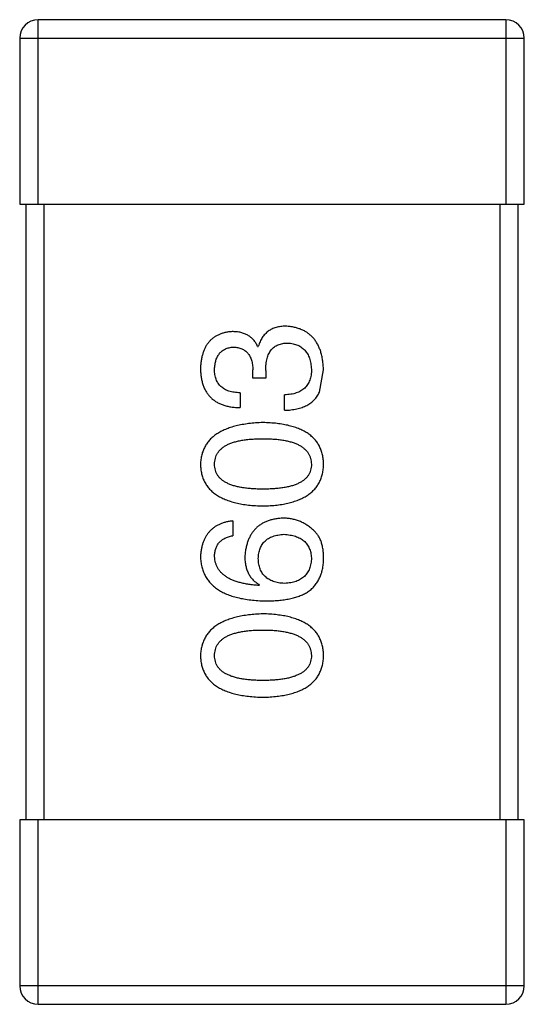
# Model space of a CAD drawing. Header units: millimetres. Extents: x -16 to 538, y -56 to 87.
# Tile 61 of 162: x 445.362 to 446.182, y 3.84 to 5.44. Entities that reach past the tile are written whole.
import ezdxf

# ---------------------------------------------------------------- set-up
doc = ezdxf.new("R2010")
doc.units = ezdxf.units.MM
doc.header["$LTSCALE"] = 1.21
doc.header["$MEASUREMENT"] = 0
doc.layers.get('0').update_dxf_attribs({"linetype": 'CONTINUOUS'})

msp = doc.modelspace()

# ---------------------------------------------------------------- linework, layer by layer
at = {"color": 7, "linetype": 'Continuous'}
for p, q in [((446.152, 5.44), (445.392, 5.44)), ((445.392, 5.14), (445.392, 5.44)), ((446.152, 5.44), (446.152, 5.14)), ((445.362, 5.41), (446.182, 5.41)), ((445.362, 5.41), (445.362, 5.14)), ((446.182, 5.14), (446.182, 5.41)), ((445.362, 5.14), (446.182, 5.14)), ((445.372, 5.14), (445.372, 4.14)), ((445.402, 4.14), (445.402, 5.14)), ((446.142, 5.14), (446.142, 4.14)), ((446.172, 4.14), (446.172, 5.14)), ((445.7486, 4.9091), (445.7497, 4.9091)), ((445.741, 4.8577), (445.741, 4.8708)), ((445.7617, 4.8697), (445.7617, 4.8577)), ((445.8492, 4.8347), (445.8557, 4.8708)), ((445.7617, 4.8577), (445.741, 4.8577)), ((445.7202, 4.8337), (445.7202, 4.8096)), ((445.7923, 4.8052), (445.7923, 4.8304)), ((445.7082, 4.6255), (445.7082, 4.6015)), ((445.7519, 4.5217), (445.7508, 4.5206)), ((446.182, 4.14), (445.362, 4.14)), ((445.362, 4.14), (445.362, 3.87)), ((445.392, 3.84), (445.392, 4.14)), ((446.152, 4.14), (446.152, 3.84)), ((446.182, 3.87), (446.182, 4.14)), ((446.182, 3.87), (445.362, 3.87)), ((445.392, 3.84), (446.152, 3.84))]:
    msp.add_line(p, q, dxfattribs=at)
for centre, start, end in [((445.392, 5.41), 90, 180), ((446.152, 5.41), 0, 90), ((445.392, 3.87), 180, 270), ((446.152, 3.87), 270, 0)]:
    msp.add_arc(centre, 0.03, start, end, dxfattribs=at)
for points, knots in [([(445.7071, 4.9331), (445.7051, 4.9329), (445.7012, 4.9326), (445.6956, 4.9315), (445.6903, 4.9301), (445.6854, 4.9282), (445.6809, 4.9259), (445.6768, 4.9232), (445.673, 4.9201), (445.6696, 4.9165), (445.6665, 4.9125), (445.6639, 4.9081), (445.6615, 4.9032), (445.6597, 4.898), (445.6581, 4.8923), (445.6569, 4.8863), (445.656, 4.8798), (445.6558, 4.8753), (445.6557, 4.873)], [0, 0, 0, 0, 0.067521, 0.132139, 0.193339, 0.252064, 0.309083, 0.364848, 0.420021, 0.475612, 0.532002, 0.589602, 0.649896, 0.712634, 0.778603, 0.848416, 0.922155, 1, 1, 1, 1]), ([(445.7486, 4.9091), (445.7477, 4.911), (445.7458, 4.9147), (445.7421, 4.9197), (445.7377, 4.9238), (445.7328, 4.9273), (445.7272, 4.9299), (445.7211, 4.9318), (445.7143, 4.9329), (445.7095, 4.933), (445.7071, 4.9331)], [0, 0, 0, 0, 0.125227, 0.244792, 0.361427, 0.478215, 0.59667, 0.722058, 0.856314, 1, 1, 1, 1]), ([(445.7945, 4.9419), (445.7931, 4.9418), (445.7903, 4.9418), (445.7862, 4.9414), (445.7823, 4.9408), (445.7786, 4.9398), (445.7751, 4.9387), (445.7718, 4.9373), (445.7687, 4.9356), (445.7658, 4.9337), (445.7631, 4.9315), (445.7606, 4.9291), (445.7583, 4.9264), (445.7561, 4.9234), (445.7542, 4.9202), (445.7525, 4.9167), (445.751, 4.913), (445.7501, 4.9104), (445.7497, 4.9091)], [0, 0, 0, 0, 0.071215, 0.138707, 0.20396, 0.266995, 0.327734, 0.387609, 0.445602, 0.503345, 0.561136, 0.618597, 0.677672, 0.738255, 0.799989, 0.863961, 0.930555, 1, 1, 1, 1]), ([(445.8557, 4.8708), (445.8556, 4.8736), (445.8553, 4.8789), (445.8544, 4.8866), (445.853, 4.8939), (445.8512, 4.9006), (445.8489, 4.9068), (445.8462, 4.9125), (445.843, 4.9178), (445.8394, 4.9225), (445.8353, 4.9267), (445.8308, 4.9304), (445.8259, 4.9336), (445.8204, 4.9363), (445.8146, 4.9385), (445.8083, 4.9401), (445.8016, 4.9413), (445.7969, 4.9417), (445.7945, 4.9419)], [0, 0, 0, 0, 0.078078, 0.151942, 0.221594, 0.28726, 0.350176, 0.409768, 0.467648, 0.523784, 0.578904, 0.634014, 0.689819, 0.746826, 0.805875, 0.867063, 0.931764, 1, 1, 1, 1]), ([(445.7617, 4.8697), (445.7617, 4.8715), (445.7618, 4.875), (445.7622, 4.8801), (445.7629, 4.8849), (445.7639, 4.8892), (445.7652, 4.8933), (445.7667, 4.897), (445.7686, 4.9003), (445.7707, 4.9033), (445.7731, 4.906), (445.7758, 4.9083), (445.7787, 4.9102), (445.782, 4.9118), (445.7856, 4.913), (445.7894, 4.9139), (445.7935, 4.9145), (445.7963, 4.9145), (445.7978, 4.9145)], [0, 0, 0, 0, 0.082495, 0.159728, 0.232496, 0.300725, 0.365163, 0.425859, 0.483728, 0.538892, 0.592921, 0.646195, 0.699968, 0.754746, 0.811387, 0.870806, 0.933482, 1, 1, 1, 1]), ([(445.7978, 4.9145), (445.7992, 4.9144), (445.8021, 4.9142), (445.8062, 4.9135), (445.8101, 4.9125), (445.8137, 4.9111), (445.817, 4.9095), (445.8201, 4.9076), (445.8229, 4.9053), (445.8255, 4.9028), (445.8277, 4.9), (445.8297, 4.8968), (445.8315, 4.8934), (445.8329, 4.8897), (445.8341, 4.8857), (445.835, 4.8813), (445.8357, 4.8767), (445.8359, 4.8735), (445.836, 4.8719)], [0, 0, 0, 0, 0.068514, 0.133941, 0.195994, 0.255362, 0.312994, 0.369441, 0.424687, 0.480522, 0.537148, 0.594801, 0.654411, 0.716817, 0.781981, 0.850498, 0.923306, 1, 1, 1, 1]), ([(445.6787, 4.8719), (445.6787, 4.8733), (445.6788, 4.876), (445.6793, 4.8798), (445.68, 4.8834), (445.6809, 4.8868), (445.682, 4.89), (445.6834, 4.8929), (445.685, 4.8955), (445.6868, 4.8979), (445.6888, 4.9), (445.6911, 4.9019), (445.6936, 4.9036), (445.6963, 4.905), (445.6992, 4.9061), (445.7024, 4.907), (445.7057, 4.9076), (445.7081, 4.9079), (445.7093, 4.908)], [0, 0, 0, 0, 0.078051, 0.151197, 0.220412, 0.286742, 0.34933, 0.409464, 0.467368, 0.52298, 0.578639, 0.633998, 0.690142, 0.746855, 0.805868, 0.867776, 0.932345, 1, 1, 1, 1]), ([(445.7093, 4.908), (445.7105, 4.9079), (445.7129, 4.9077), (445.7164, 4.9072), (445.7197, 4.9064), (445.7227, 4.9053), (445.7255, 4.904), (445.7281, 4.9023), (445.7304, 4.9004), (445.7326, 4.8982), (445.7344, 4.8957), (445.736, 4.8929), (445.7375, 4.8899), (445.7386, 4.8866), (445.7396, 4.8831), (445.7403, 4.8792), (445.7408, 4.8751), (445.7409, 4.8723), (445.741, 4.8708)], [0, 0, 0, 0, 0.067741, 0.131599, 0.192143, 0.249977, 0.306453, 0.361639, 0.416449, 0.471489, 0.527582, 0.584873, 0.644974, 0.70814, 0.77492, 0.845909, 0.920585, 1, 1, 1, 1]), ([(445.6557, 4.873), (445.6558, 4.8705), (445.6559, 4.8656), (445.6569, 4.8585), (445.6582, 4.8519), (445.66, 4.8457), (445.6623, 4.8401), (445.6652, 4.8349), (445.6685, 4.8301), (445.6723, 4.8259), (445.6766, 4.8222), (445.6814, 4.8189), (445.6867, 4.8162), (445.6925, 4.8138), (445.6987, 4.812), (445.7054, 4.8107), (445.7127, 4.8099), (445.7176, 4.8097), (445.7202, 4.8096)], [0, 0, 0, 0, 0.073232, 0.142595, 0.207997, 0.270074, 0.329156, 0.386529, 0.441846, 0.496976, 0.551877, 0.607941, 0.665637, 0.725446, 0.788542, 0.855101, 0.925196, 1, 1, 1, 1]), ([(445.7202, 4.8337), (445.7185, 4.8337), (445.7153, 4.8339), (445.7106, 4.8345), (445.7061, 4.8352), (445.7021, 4.8364), (445.6983, 4.8378), (445.6949, 4.8395), (445.6918, 4.8414), (445.689, 4.8437), (445.6865, 4.8462), (445.6844, 4.8491), (445.6826, 4.8522), (445.6812, 4.8556), (445.68, 4.8593), (445.6792, 4.8632), (445.6787, 4.8675), (445.6787, 4.8704), (445.6787, 4.8719)], [0, 0, 0, 0, 0.078134, 0.15164, 0.221358, 0.286689, 0.348614, 0.407697, 0.464247, 0.520153, 0.574432, 0.629291, 0.684538, 0.742032, 0.801329, 0.863637, 0.930123, 1, 1, 1, 1]), ([(445.836, 4.8719), (445.836, 4.8703), (445.836, 4.8671), (445.8354, 4.8625), (445.8346, 4.8582), (445.8334, 4.8542), (445.8319, 4.8505), (445.83, 4.8471), (445.8277, 4.844), (445.8252, 4.8412), (445.8222, 4.8388), (445.819, 4.8366), (445.8153, 4.8348), (445.8114, 4.8333), (445.8071, 4.8321), (445.8025, 4.8312), (445.7975, 4.8306), (445.7941, 4.8304), (445.7923, 4.8304)], [0, 0, 0, 0, 0.071272, 0.13882, 0.201858, 0.262757, 0.320043, 0.376709, 0.431462, 0.486034, 0.541209, 0.597703, 0.65589, 0.717768, 0.782056, 0.850407, 0.92277, 1, 1, 1, 1]), ([(445.7923, 4.8052), (445.7941, 4.8053), (445.7976, 4.8054), (445.8027, 4.8059), (445.8076, 4.8066), (445.8122, 4.8074), (445.8166, 4.8086), (445.8208, 4.8098), (445.8247, 4.8114), (445.8284, 4.8131), (445.8318, 4.8151), (445.835, 4.8172), (445.838, 4.8196), (445.8407, 4.8222), (445.8432, 4.825), (445.8454, 4.8281), (445.8475, 4.8313), (445.8486, 4.8336), (445.8492, 4.8347)], [0, 0, 0, 0, 0.078937, 0.154495, 0.226898, 0.296844, 0.363348, 0.427781, 0.48946, 0.549586, 0.607902, 0.664733, 0.720805, 0.776157, 0.831175, 0.886736, 0.943094, 1, 1, 1, 1]), ([(445.7574, 4.7853), (445.7533, 4.7851), (445.7455, 4.7848), (445.7342, 4.7837), (445.7237, 4.7821), (445.7139, 4.78), (445.7048, 4.7775), (445.6965, 4.7745), (445.689, 4.7709), (445.6822, 4.7669), (445.6762, 4.7624), (445.6709, 4.7575), (445.6664, 4.752), (445.6627, 4.746), (445.6598, 4.7396), (445.6576, 4.7327), (445.6562, 4.7253), (445.6559, 4.7202), (445.6557, 4.7176)], [0, 0, 0, 0, 0.088475, 0.171606, 0.249595, 0.322626, 0.391327, 0.455765, 0.516374, 0.573675, 0.628522, 0.681161, 0.732559, 0.783563, 0.83504, 0.887639, 0.942585, 1, 1, 1, 1]), ([(445.8557, 4.7176), (445.8556, 4.7202), (445.8554, 4.7254), (445.8541, 4.7329), (445.8521, 4.7399), (445.8493, 4.7464), (445.8458, 4.7525), (445.8415, 4.758), (445.8364, 4.763), (445.8306, 4.7675), (445.824, 4.7715), (445.8167, 4.7749), (445.8086, 4.7779), (445.7998, 4.7804), (445.7903, 4.7824), (445.78, 4.7839), (445.7689, 4.7849), (445.7613, 4.7852), (445.7574, 4.7853)], [0, 0, 0, 0, 0.059134, 0.115603, 0.169236, 0.221572, 0.273254, 0.32474, 0.377319, 0.431815, 0.488555, 0.548609, 0.612242, 0.680182, 0.75251, 0.829782, 0.91231, 1, 1, 1, 1]), ([(445.6787, 4.7176), (445.6787, 4.7192), (445.6789, 4.7225), (445.6798, 4.7273), (445.6813, 4.7317), (445.6835, 4.7358), (445.6863, 4.7396), (445.6897, 4.743), (445.6938, 4.7461), (445.6984, 4.7489), (445.7037, 4.7513), (445.7095, 4.7534), (445.716, 4.7552), (445.7231, 4.7566), (445.7308, 4.7577), (445.7391, 4.7585), (445.748, 4.759), (445.7542, 4.7591), (445.7574, 4.7591)], [0, 0, 0, 0, 0.050604, 0.098688, 0.145699, 0.191791, 0.238625, 0.286717, 0.337546, 0.391814, 0.449755, 0.512106, 0.579685, 0.652048, 0.730262, 0.814146, 0.904281, 1, 1, 1, 1]), ([(445.7574, 4.7591), (445.7605, 4.7591), (445.7666, 4.759), (445.7754, 4.7585), (445.7836, 4.7577), (445.7912, 4.7566), (445.7982, 4.7552), (445.8047, 4.7534), (445.8105, 4.7513), (445.8158, 4.7489), (445.8204, 4.7461), (445.8245, 4.743), (445.828, 4.7396), (445.8308, 4.7358), (445.833, 4.7317), (445.8347, 4.7273), (445.8357, 4.7225), (445.8359, 4.7192), (445.836, 4.7176)], [0, 0, 0, 0, 0.094834, 0.184067, 0.267029, 0.344713, 0.417334, 0.484367, 0.546941, 0.604717, 0.65953, 0.710539, 0.759381, 0.806382, 0.853027, 0.900623, 0.949121, 1, 1, 1, 1]), ([(445.6557, 4.7176), (445.6558, 4.7149), (445.6561, 4.7097), (445.6574, 4.7022), (445.6595, 4.6952), (445.6623, 4.6887), (445.666, 4.6827), (445.6705, 4.6772), (445.6757, 4.6721), (445.6817, 4.6677), (445.6885, 4.6637), (445.6961, 4.6602), (445.7044, 4.6572), (445.7135, 4.6547), (445.7233, 4.6527), (445.734, 4.6512), (445.7454, 4.6502), (445.7533, 4.6499), (445.7574, 4.6498)], [0, 0, 0, 0, 0.057911, 0.113262, 0.165956, 0.217443, 0.268511, 0.319665, 0.372, 0.426129, 0.483365, 0.543779, 0.607756, 0.676562, 0.749704, 0.827713, 0.911177, 1, 1, 1, 1]), ([(445.7574, 4.6771), (445.7542, 4.6772), (445.748, 4.6772), (445.7391, 4.6777), (445.7308, 4.6785), (445.7231, 4.6795), (445.716, 4.681), (445.7095, 4.6826), (445.7037, 4.6847), (445.6984, 4.6871), (445.6938, 4.6898), (445.6897, 4.6928), (445.6863, 4.6961), (445.6835, 4.6998), (445.6813, 4.7038), (445.6798, 4.7081), (445.6789, 4.7127), (445.6787, 4.7159), (445.6787, 4.7176)], [0, 0, 0, 0, 0.096452, 0.187278, 0.271765, 0.350519, 0.423437, 0.491321, 0.554011, 0.612224, 0.666281, 0.717003, 0.764884, 0.811423, 0.856783, 0.902993, 0.950236, 1, 1, 1, 1]), ([(445.7574, 4.6498), (445.7613, 4.6499), (445.7689, 4.6502), (445.78, 4.6512), (445.7903, 4.6527), (445.7998, 4.6547), (445.8086, 4.6572), (445.8167, 4.6602), (445.824, 4.6637), (445.8305, 4.6677), (445.8364, 4.6721), (445.8415, 4.6772), (445.8458, 4.6827), (445.8493, 4.6887), (445.8521, 4.6952), (445.8541, 4.7022), (445.8554, 4.7097), (445.8556, 4.7149), (445.8557, 4.7176)], [0, 0, 0, 0, 0.087693, 0.170223, 0.247496, 0.319826, 0.387768, 0.451403, 0.511459, 0.568358, 0.622671, 0.675251, 0.726739, 0.778422, 0.830759, 0.884394, 0.940865, 1, 1, 1, 1]), ([(445.836, 4.7176), (445.836, 4.7159), (445.8358, 4.7127), (445.8349, 4.7081), (445.8334, 4.7038), (445.8312, 4.6998), (445.8284, 4.6961), (445.825, 4.6928), (445.8209, 4.6898), (445.8163, 4.6871), (445.811, 4.6847), (445.8052, 4.6826), (445.7987, 4.681), (445.7916, 4.6795), (445.7839, 4.6785), (445.7756, 4.6777), (445.7667, 4.6772), (445.7605, 4.6772), (445.7574, 4.6771)], [0, 0, 0, 0, 0.049766, 0.097012, 0.143225, 0.188786, 0.235079, 0.282962, 0.333687, 0.387747, 0.445963, 0.508657, 0.576545, 0.649868, 0.72822, 0.812712, 0.903543, 1, 1, 1, 1]), ([(445.7082, 4.6255), (445.7062, 4.6253), (445.7023, 4.6248), (445.6967, 4.6235), (445.6914, 4.6219), (445.6865, 4.6199), (445.6819, 4.6176), (445.6777, 4.6149), (445.6739, 4.6118), (445.6704, 4.6084), (445.6673, 4.6045), (445.6645, 4.6004), (445.6621, 4.5958), (445.6601, 4.5908), (445.6584, 4.5855), (445.6572, 4.5799), (445.6562, 4.5739), (445.6559, 4.5697), (445.6557, 4.5676)], [0, 0, 0, 0, 0.06947, 0.136096, 0.199592, 0.260665, 0.319672, 0.377156, 0.433415, 0.489984, 0.546535, 0.604276, 0.663499, 0.725182, 0.788953, 0.855683, 0.926216, 1, 1, 1, 1]), ([(445.7901, 4.6299), (445.7878, 4.6298), (445.7832, 4.6295), (445.7766, 4.6285), (445.7704, 4.6271), (445.7646, 4.6253), (445.7592, 4.623), (445.7542, 4.6202), (445.7496, 4.617), (445.7455, 4.6133), (445.7418, 4.6091), (445.7385, 4.6046), (445.7357, 4.5995), (445.7333, 4.594), (445.7312, 4.588), (445.7297, 4.5816), (445.7285, 4.5748), (445.7281, 4.57), (445.7278, 4.5676)], [0, 0, 0, 0, 0.071527, 0.139094, 0.20346, 0.264939, 0.323904, 0.381383, 0.437591, 0.493343, 0.549401, 0.606085, 0.664838, 0.725424, 0.788712, 0.855452, 0.925772, 1, 1, 1, 1]), ([(445.8393, 4.6102), (445.8376, 4.6118), (445.8341, 4.6149), (445.8286, 4.6189), (445.8227, 4.6223), (445.8167, 4.6251), (445.8104, 4.6272), (445.8039, 4.6288), (445.7971, 4.6297), (445.7925, 4.6298), (445.7901, 4.6299)], [0, 0, 0, 0, 0.129393, 0.255335, 0.378531, 0.500878, 0.622934, 0.746191, 0.87096, 1, 1, 1, 1]), ([(445.8557, 4.561), (445.8558, 4.5638), (445.8558, 4.5693), (445.8552, 4.5771), (445.8541, 4.5842), (445.8523, 4.5907), (445.85, 4.5966), (445.847, 4.6018), (445.8436, 4.6064), (445.8407, 4.609), (445.8393, 4.6102)], [0, 0, 0, 0, 0.156782, 0.301945, 0.436395, 0.561474, 0.678489, 0.78853, 0.894967, 1, 1, 1, 1]), ([(445.6787, 4.5676), (445.6787, 4.5699), (445.6789, 4.5742), (445.6803, 4.5803), (445.6826, 4.5857), (445.6859, 4.5904), (445.6902, 4.5944), (445.6953, 4.5975), (445.7014, 4.6), (445.7058, 4.601), (445.7082, 4.6015)], [0, 0, 0, 0, 0.136586, 0.261496, 0.378089, 0.490612, 0.605522, 0.725767, 0.8561, 1, 1, 1, 1]), ([(445.7497, 4.5643), (445.7498, 4.5658), (445.7499, 4.5687), (445.7505, 4.573), (445.7514, 4.577), (445.7526, 4.5807), (445.7542, 4.5841), (445.756, 4.5873), (445.7581, 4.5902), (445.7606, 4.5928), (445.7634, 4.5951), (445.7664, 4.5972), (445.7698, 4.5989), (445.7735, 4.6005), (445.7775, 4.6017), (445.7818, 4.6026), (445.7864, 4.6033), (445.7896, 4.6035), (445.7912, 4.6037)], [0, 0, 0, 0, 0.069884, 0.136529, 0.199638, 0.259844, 0.317774, 0.374356, 0.430026, 0.485148, 0.5409, 0.597889, 0.657472, 0.718614, 0.783613, 0.85129, 0.923712, 1, 1, 1, 1]), ([(445.7912, 4.6037), (445.793, 4.6036), (445.7963, 4.6033), (445.8012, 4.6026), (445.8057, 4.6017), (445.81, 4.6005), (445.8139, 4.5991), (445.8175, 4.5973), (445.8208, 4.5954), (445.8238, 4.5931), (445.8264, 4.5905), (445.8288, 4.5877), (445.8308, 4.5847), (445.8325, 4.5813), (445.8339, 4.5777), (445.8349, 4.5739), (445.8357, 4.5697), (445.8359, 4.5669), (445.836, 4.5654)], [0, 0, 0, 0, 0.078863, 0.153308, 0.223539, 0.289857, 0.35341, 0.413572, 0.471721, 0.528235, 0.584279, 0.638781, 0.69466, 0.751251, 0.809198, 0.869697, 0.933318, 1, 1, 1, 1]), ([(445.6557, 4.5676), (445.6559, 4.5648), (445.6562, 4.5592), (445.6577, 4.5512), (445.66, 4.5438), (445.663, 4.5368), (445.6669, 4.5304), (445.6716, 4.5245), (445.677, 4.5192), (445.6833, 4.5144), (445.6904, 4.5102), (445.6982, 4.5064), (445.7069, 4.5033), (445.7163, 4.5007), (445.7266, 4.4985), (445.7376, 4.497), (445.7494, 4.4958), (445.7575, 4.4956), (445.7617, 4.4955)], [0, 0, 0, 0, 0.058957, 0.115262, 0.16907, 0.221312, 0.273147, 0.324961, 0.377649, 0.432026, 0.488925, 0.549039, 0.612912, 0.680653, 0.753056, 0.830314, 0.912483, 1, 1, 1, 1]), ([(445.7508, 4.5206), (445.748, 4.5208), (445.7425, 4.5212), (445.7345, 4.5222), (445.7271, 4.5235), (445.7202, 4.5251), (445.7138, 4.527), (445.7079, 4.5291), (445.7026, 4.5316), (445.6978, 4.5344), (445.6936, 4.5375), (445.6898, 4.5409), (445.6866, 4.5446), (445.6839, 4.5486), (445.6817, 4.5529), (445.6802, 4.5576), (445.679, 4.5625), (445.6788, 4.5659), (445.6787, 4.5676)], [0, 0, 0, 0, 0.089218, 0.173709, 0.252753, 0.326963, 0.397099, 0.462534, 0.524018, 0.582178, 0.637235, 0.689955, 0.741228, 0.791618, 0.841661, 0.892925, 0.945259, 1, 1, 1, 1]), ([(445.7278, 4.5676), (445.7279, 4.565), (445.728, 4.5599), (445.7292, 4.5525), (445.7311, 4.5458), (445.7337, 4.5397), (445.7371, 4.5342), (445.7413, 4.5293), (445.7462, 4.5251), (445.75, 4.5228), (445.7519, 4.5217)], [0, 0, 0, 0, 0.144617, 0.279572, 0.40596, 0.526097, 0.64389, 0.760003, 0.877724, 1, 1, 1, 1]), ([(445.7923, 4.5239), (445.7906, 4.524), (445.7874, 4.5242), (445.7826, 4.5249), (445.7782, 4.5259), (445.7741, 4.5272), (445.7703, 4.5287), (445.7669, 4.5305), (445.7637, 4.5326), (445.7609, 4.535), (445.7583, 4.5377), (445.7562, 4.5407), (445.7542, 4.5439), (445.7527, 4.5475), (445.7514, 4.5513), (445.7505, 4.5554), (445.7499, 4.5598), (445.7498, 4.5628), (445.7497, 4.5643)], [0, 0, 0, 0, 0.076072, 0.148369, 0.216753, 0.281358, 0.342792, 0.401604, 0.458929, 0.514444, 0.569818, 0.625343, 0.681554, 0.739608, 0.800134, 0.863477, 0.929547, 1, 1, 1, 1]), ([(445.836, 4.5654), (445.836, 4.5638), (445.8358, 4.5607), (445.8352, 4.5562), (445.8343, 4.552), (445.833, 4.5481), (445.8314, 4.5444), (445.8294, 4.5411), (445.8272, 4.538), (445.8246, 4.5353), (445.8217, 4.5328), (445.8184, 4.5307), (445.8149, 4.5288), (445.811, 4.5272), (445.8068, 4.526), (445.8023, 4.525), (445.7974, 4.5242), (445.7941, 4.524), (445.7923, 4.5239)], [0, 0, 0, 0, 0.070403, 0.137196, 0.200053, 0.260887, 0.31876, 0.37535, 0.430743, 0.485927, 0.541678, 0.598832, 0.657726, 0.719441, 0.783504, 0.851852, 0.923533, 1, 1, 1, 1]), ([(445.8295, 4.5097), (445.8315, 4.5112), (445.8355, 4.5141), (445.8406, 4.5193), (445.8451, 4.525), (445.8487, 4.5312), (445.8517, 4.5379), (445.8538, 4.5452), (445.8553, 4.5529), (445.8556, 4.5583), (445.8557, 4.561)], [0, 0, 0, 0, 0.125033, 0.246266, 0.36603, 0.485265, 0.606781, 0.732144, 0.862551, 1, 1, 1, 1]), ([(445.7617, 4.4955), (445.7653, 4.4955), (445.7721, 4.4955), (445.7822, 4.4963), (445.7916, 4.4973), (445.8004, 4.4989), (445.8086, 4.5009), (445.8161, 4.5033), (445.8231, 4.5062), (445.8274, 4.5085), (445.8295, 4.5097)], [0, 0, 0, 0, 0.151498, 0.29521, 0.430242, 0.557137, 0.677306, 0.790845, 0.898111, 1, 1, 1, 1]), ([(445.7574, 4.4745), (445.7533, 4.4743), (445.7455, 4.4739), (445.7342, 4.4728), (445.7237, 4.4712), (445.7139, 4.4691), (445.7048, 4.4666), (445.6965, 4.4636), (445.689, 4.4601), (445.6822, 4.4561), (445.6762, 4.4516), (445.6709, 4.4466), (445.6664, 4.4411), (445.6627, 4.4352), (445.6598, 4.4287), (445.6576, 4.4218), (445.6562, 4.4144), (445.6559, 4.4093), (445.6557, 4.4067)], [0, 0, 0, 0, 0.088475, 0.171606, 0.249595, 0.322626, 0.391327, 0.455765, 0.516374, 0.573675, 0.628522, 0.681161, 0.732559, 0.783563, 0.83504, 0.887639, 0.942585, 1, 1, 1, 1]), ([(445.8557, 4.4067), (445.8556, 4.4093), (445.8554, 4.4145), (445.8541, 4.422), (445.8521, 4.429), (445.8493, 4.4356), (445.8458, 4.4416), (445.8415, 4.4471), (445.8364, 4.4521), (445.8306, 4.4566), (445.824, 4.4606), (445.8167, 4.4641), (445.8086, 4.4671), (445.7998, 4.4695), (445.7903, 4.4716), (445.78, 4.473), (445.7689, 4.4741), (445.7613, 4.4743), (445.7574, 4.4745)], [0, 0, 0, 0, 0.059134, 0.115603, 0.169236, 0.221572, 0.273254, 0.32474, 0.377319, 0.431815, 0.488555, 0.548609, 0.612242, 0.680182, 0.75251, 0.829782, 0.91231, 1, 1, 1, 1]), ([(445.6787, 4.4067), (445.6787, 4.4084), (445.6789, 4.4116), (445.6798, 4.4164), (445.6813, 4.4208), (445.6835, 4.425), (445.6863, 4.4287), (445.6897, 4.4321), (445.6938, 4.4352), (445.6984, 4.438), (445.7037, 4.4404), (445.7095, 4.4425), (445.716, 4.4443), (445.7231, 4.4457), (445.7308, 4.4469), (445.7391, 4.4477), (445.748, 4.4481), (445.7542, 4.4482), (445.7574, 4.4482)], [0, 0, 0, 0, 0.050604, 0.098688, 0.145699, 0.191791, 0.238625, 0.286717, 0.337546, 0.391814, 0.449755, 0.512106, 0.579685, 0.652048, 0.730262, 0.814146, 0.904281, 1, 1, 1, 1]), ([(445.7574, 4.4482), (445.7605, 4.4482), (445.7666, 4.4481), (445.7754, 4.4477), (445.7836, 4.4469), (445.7912, 4.4457), (445.7982, 4.4443), (445.8047, 4.4425), (445.8105, 4.4404), (445.8158, 4.438), (445.8204, 4.4352), (445.8245, 4.4321), (445.828, 4.4287), (445.8308, 4.4249), (445.833, 4.4208), (445.8347, 4.4164), (445.8357, 4.4117), (445.8359, 4.4084), (445.836, 4.4067)], [0, 0, 0, 0, 0.094834, 0.184067, 0.267029, 0.344713, 0.417334, 0.484367, 0.546941, 0.604717, 0.65953, 0.710539, 0.759381, 0.806382, 0.853027, 0.900623, 0.949121, 1, 1, 1, 1]), ([(445.6557, 4.4067), (445.6558, 4.404), (445.6561, 4.3989), (445.6574, 4.3914), (445.6595, 4.3844), (445.6623, 4.3778), (445.666, 4.3718), (445.6705, 4.3663), (445.6757, 4.3613), (445.6817, 4.3568), (445.6885, 4.3528), (445.6961, 4.3493), (445.7044, 4.3463), (445.7135, 4.3439), (445.7233, 4.3418), (445.734, 4.3404), (445.7454, 4.3393), (445.7533, 4.3391), (445.7574, 4.3389)], [0, 0, 0, 0, 0.057911, 0.113262, 0.165956, 0.217443, 0.268511, 0.319665, 0.372, 0.426129, 0.483365, 0.543779, 0.607756, 0.676562, 0.749704, 0.827713, 0.911177, 1, 1, 1, 1]), ([(445.7574, 4.3663), (445.7542, 4.3663), (445.748, 4.3663), (445.7391, 4.3668), (445.7308, 4.3676), (445.7231, 4.3686), (445.716, 4.3701), (445.7095, 4.3718), (445.7037, 4.3739), (445.6984, 4.3762), (445.6938, 4.3789), (445.6897, 4.3819), (445.6863, 4.3853), (445.6835, 4.3889), (445.6813, 4.3929), (445.6798, 4.3972), (445.6789, 4.4019), (445.6787, 4.4051), (445.6787, 4.4067)], [0, 0, 0, 0, 0.096452, 0.187278, 0.271765, 0.350519, 0.423437, 0.491321, 0.554011, 0.612224, 0.666281, 0.717003, 0.764884, 0.811423, 0.856783, 0.902993, 0.950236, 1, 1, 1, 1]), ([(445.7574, 4.3389), (445.7613, 4.3391), (445.7689, 4.3393), (445.78, 4.3404), (445.7903, 4.3418), (445.7998, 4.3439), (445.8086, 4.3463), (445.8167, 4.3493), (445.824, 4.3528), (445.8305, 4.3568), (445.8364, 4.3613), (445.8415, 4.3663), (445.8458, 4.3718), (445.8493, 4.3778), (445.8521, 4.3844), (445.8541, 4.3914), (445.8554, 4.3989), (445.8556, 4.404), (445.8557, 4.4067)], [0, 0, 0, 0, 0.087693, 0.170223, 0.247496, 0.319826, 0.387768, 0.451403, 0.511459, 0.568358, 0.622671, 0.675251, 0.726739, 0.778422, 0.830759, 0.884394, 0.940865, 1, 1, 1, 1]), ([(445.836, 4.4067), (445.836, 4.4051), (445.8358, 4.4019), (445.8349, 4.3972), (445.8334, 4.3929), (445.8312, 4.3889), (445.8284, 4.3853), (445.825, 4.3819), (445.8209, 4.3789), (445.8163, 4.3762), (445.811, 4.3739), (445.8052, 4.3718), (445.7987, 4.3701), (445.7916, 4.3687), (445.7839, 4.3676), (445.7756, 4.3668), (445.7667, 4.3663), (445.7605, 4.3663), (445.7574, 4.3663)], [0, 0, 0, 0, 0.049766, 0.097012, 0.143225, 0.188786, 0.235079, 0.282962, 0.333687, 0.387747, 0.445963, 0.508657, 0.576545, 0.649868, 0.72822, 0.812712, 0.903543, 1, 1, 1, 1])]:
    msp.add_open_spline(points, degree=3, knots=knots, dxfattribs=at)

doc.saveas('drawing.dxf')
